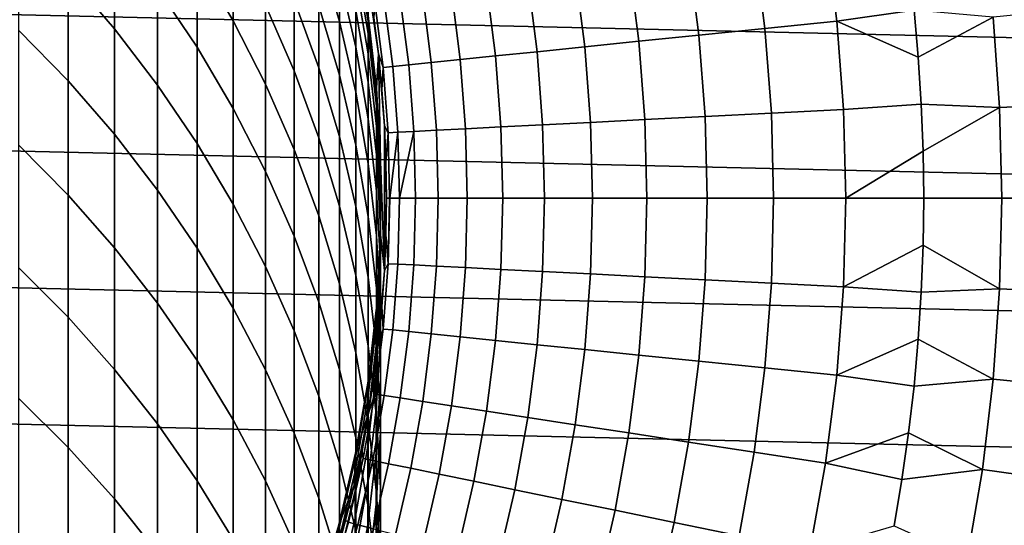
# Model space of a CAD drawing. Header units: metres. Extents: x -28 to 70, y -212 to 28.
# Tile 141 of 239: x 8.59 to 17.75, y -3.04 to 1.66. Entities that reach past the tile are written whole.
import ezdxf

# ---------------------------------------------------------------- set-up
doc = ezdxf.new("R2010")
doc.units = ezdxf.units.M
doc.layers.add('solid_10_261_102_XXX', color=7, linetype='CONTINUOUS')

msp = doc.modelspace()

# ---------------------------------------------------------------- linework, layer by layer
at = {"layer": 'solid_10_261_102_XXX'}
for points in [[(-27.236292, 3.799254, -5), (27.38269, 2.537377, -5), (27.470657, 1.270013, -5), (-27.38269, 2.537377, -5)], [(9.037462, 2.986865, 346.21402), (9.037462, 2.076714, 349.015167), (9.469481, 1.575667, 348.844788), (9.469481, 2.481351, 346.057373)], [(10.239358, 2.968477, 340.138977), (10.239358, 2.224272, 342.941895), (10.574701, 1.651139, 342.781311), (10.574701, 2.391172, 339.99411)], [(9.870549, 2.778015, 343.097046), (9.870549, 1.953081, 345.893677), (10.239358, 1.403782, 345.72345), (10.239358, 2.224272, 342.941895)], [(11.369547, 2.713445, 328.417633), (11.369547, 2.2895, 331.217957), (11.561213, 1.642554, 331.110962), (11.561213, 2.063818, 328.328339)], [(-27.38269, 2.537377, -5), (27.470657, 1.270013, -5), (27.5, 0, -5), (-27.470657, 1.270013, -5)], [(8.575907, 2.553569, 349.177338), (8.575907, 1.562636, 351.965576), (9.037462, 1.090389, 351.790436), (9.037462, 2.076714, 349.015167)], [(9.469481, 2.481351, 346.057373), (9.469481, 1.575667, 348.844788), (9.870549, 1.052066, 348.666718), (9.870549, 1.953081, 345.893677)], [(10.574701, 2.391172, 339.99411), (10.574701, 1.651139, 342.781311), (10.875484, 1.060489, 342.615814), (10.875484, 1.796223, 339.844818)], [(10.875484, 2.455992, 337.054749), (10.875484, 1.796223, 339.844818), (11.14072, 1.185574, 339.691559), (11.14072, 1.841386, 336.918243)], [(11.14072, 2.421199, 334.128021), (11.14072, 1.841386, 336.918243), (11.369547, 1.212987, 336.778687), (11.369547, 1.789223, 334.005676)], [(11.561213, 2.408917, 325.535248), (11.561213, 2.063818, 328.328339), (11.715095, 1.404402, 328.237701), (11.715095, 1.747272, 325.462677)], [(16.190884, 1.646452, 163.368866), (16.086712, 2.464394, 163.368866), (15.42198, 2.362561, 164.740463), (15.521848, 1.578418, 164.740463)], [(16.909899, 1.747957, 162.026337), (16.859285, 2.182772, 162.026337), (16.086712, 2.464394, 163.368866), (16.190884, 1.646452, 163.368866)], [(11.830687, 1.646505, 317.077484), (11.830687, 1.684446, 314.299988), (11.828366, 1.700662, 314.299988), (11.715095, 2.319576, 317.095886)], [(11.715095, 2.319576, 317.095886), (11.715095, 2.205029, 319.889679), (11.830687, 1.532712, 319.852905), (11.830687, 1.646505, 317.077484)], [(15.521848, 1.578418, 164.740463), (15.42198, 2.362561, 164.740463), (14.811556, 2.269047, 166.13768), (14.907471, 1.515942, 166.13768)], [(10.239358, 2.224272, 342.941895), (10.239358, 1.403782, 345.72345), (10.574701, 0.835249, 345.547272), (10.574701, 1.651139, 342.781311)], [(11.369547, 2.2895, 331.217957), (11.369547, 1.789223, 334.005676), (11.561213, 1.145442, 333.881042), (11.561213, 1.642554, 331.110962)], [(11.715095, 2.205029, 319.889679), (11.715095, 2.014214, 322.679291), (11.830687, 1.343152, 322.624176), (11.830687, 1.532712, 319.852905)], [(14.907471, 1.515942, 166.13768), (14.811556, 2.269047, 166.13768), (14.2564, 2.184, 167.558289), (14.34872, 1.459122, 167.558289)], [(13.846476, 1.408049, 169.000046), (13.757387, 2.107554, 169.000046), (13.315302, 2.039829, 170.460709), (13.401527, 1.362802, 170.460709)], [(14.34872, 1.459122, 167.558289), (14.2564, 2.184, 167.558289), (13.757387, 2.107554, 169.000046), (13.846476, 1.408049, 169.000046)], [(9.037462, 2.076714, 349.015167), (9.037462, 1.090389, 351.790436), (9.469481, 0.594184, 351.606415), (9.469481, 1.575667, 348.844788)], [(11.561213, 2.063818, 328.328339), (11.561213, 1.642554, 331.110962), (11.715095, 0.98586, 331.00235), (11.715095, 1.404402, 328.237701)], [(13.401527, 1.362802, 170.460709), (13.315302, 2.039829, 170.460709), (12.930841, 1.980932, 171.937958), (13.014578, 1.323453, 171.937958)], [(9.870549, 1.953081, 345.893677), (9.870549, 1.052066, 348.666718), (10.239358, 0.507621, 348.481537), (10.239358, 1.403782, 345.72345)], [(11.715095, 2.014214, 322.679291), (11.715095, 1.747272, 325.462677), (11.830687, 1.077966, 325.389252), (11.830687, 1.343152, 322.624176)], [(11.92454, 1.343642, 234.709), (11.83047, 2.009954, 234.709), (11.82837, 1.70064, 234.709), (11.906155, 1.022689, 234.709)], [(11.830452, 2.010075, 193.699997), (11.924546, 1.343574, 193.699997), (11.882174, 1.677484, 181), (11.830452, 2.010075, 181)], [(11.83047, 2.009954, 234.709), (11.92454, 1.343642, 234.709), (11.924546, 1.343574, 193.699997), (11.830452, 2.010075, 193.699997)], [(12.686234, 1.290064, 173.429489), (12.60461, 1.930955, 173.429489), (12.337123, 1.889978, 174.932922), (12.417014, 1.262687, 174.932922)], [(13.014578, 1.323453, 171.937958), (12.930841, 1.980932, 171.937958), (12.60461, 1.930955, 173.429489), (12.686234, 1.290064, 173.429489)], [(11.14072, 1.841386, 336.918243), (11.14072, 1.185574, 339.691559), (11.369547, 0.561222, 339.534912), (11.369547, 1.212987, 336.778687)], [(12.057546, 1.226133, 177.966064), (11.979967, 1.835263, 177.966064), (11.890862, 1.821613, 179.490997), (11.967864, 1.217013, 179.490997)], [(12.207341, 1.241365, 176.445908), (12.128799, 1.858064, 176.445908), (11.979967, 1.835263, 177.966064), (12.057546, 1.226133, 177.966064)], [(12.417014, 1.262687, 174.932922), (12.337123, 1.889978, 174.932922), (12.128799, 1.858064, 176.445908), (12.207341, 1.241365, 176.445908)], [(10.875484, 1.796223, 339.844818), (10.875484, 1.060489, 342.615814), (11.14072, 0.454254, 342.445953), (11.14072, 1.185574, 339.691559)], [(11.369547, 1.789223, 334.005676), (11.369547, 1.212987, 336.778687), (11.561213, 0.57285, 336.636505), (11.561213, 1.145442, 333.881042)], [(11.715095, 1.747272, 325.462677), (11.715095, 1.404402, 328.237701), (11.830687, 0.737351, 328.146027), (11.830687, 1.077966, 325.389252)], [(11.967864, 1.217013, 179.490997), (11.890862, 1.821613, 179.490997), (11.882174, 1.677484, 181), (11.924546, 1.343574, 181)], [(16.949299, 1.311983, 162.026337), (16.909899, 1.747957, 162.026337), (16.190884, 1.646452, 163.368866)], [(17.645353, 1.684927, 160.683807), (16.909899, 1.747957, 162.026337), (16.949299, 1.311983, 162.026337)], [(18.377266, 0.875417, 159.312195), (18.314796, 1.748851, 159.312195), (17.645353, 1.684927, 160.683807), (17.70554, 0.843419, 160.683807)], [(10.574701, 1.651139, 342.781311), (10.574701, 0.835249, 345.547272), (10.875484, 0.249341, 345.365692), (10.875484, 1.060489, 342.615814)], [(11.82837, 1.70064, 234.709), (11.830687, 1.684446, 314.299988), (11.906164, 1.022621, 314.299988), (11.906155, 1.022689, 234.709)], [(11.830687, 1.646505, 317.077484), (11.906164, 1.022621, 314.299988), (11.830687, 1.684446, 314.299988)], [(11.924546, 1.343574, 193.699997), (11.924546, 1.343574, 181), (11.882174, 1.677484, 181)], [(17.70554, 0.843419, 160.683807), (17.645353, 1.684927, 160.683807), (16.949299, 1.311983, 162.026337), (16.977459, 0.875139, 162.026337)], [(8.575907, 1.562636, 351.965576), (8.575907, 0.495914, 354.725677), (9.037462, 0.028627, 354.537689), (9.037462, 1.090389, 351.790436)], [(9.469481, 1.575667, 348.844788), (9.469481, 0.594184, 351.606415), (9.870549, 0.075642, 351.414093), (9.870549, 1.052066, 348.666718)], [(11.561213, 1.642554, 331.110962), (11.561213, 1.145442, 333.881042), (11.715095, 0.491959, 333.754517), (11.715095, 0.98586, 331.00235)], [(11.907613, 0.967931, 317.05896), (11.907613, 1.005618, 314.299988), (11.906164, 1.022621, 314.299988), (11.830687, 1.646505, 317.077484)], [(11.830687, 1.646505, 317.077484), (11.830687, 1.532712, 319.852905), (11.907613, 0.854898, 319.815826), (11.907613, 0.967931, 317.05896)], [(15.581871, 0.790223, 164.740463), (15.521848, 1.578418, 164.740463), (14.907471, 1.515942, 166.13768), (14.965118, 0.758945, 166.13768)], [(16.253494, 0.824284, 163.368866), (16.190884, 1.646452, 163.368866), (15.521848, 1.578418, 164.740463), (15.581871, 0.790223, 164.740463)], [(16.977459, 0.875139, 162.026337), (16.949299, 1.311983, 162.026337), (16.190884, 1.646452, 163.368866), (16.253494, 0.824284, 163.368866)], [(11.830687, 1.532712, 319.852905), (11.830687, 1.343152, 322.624176), (11.907613, 0.666603, 322.568604), (11.907613, 0.854898, 319.815826)], [(14.965118, 0.758945, 166.13768), (14.907471, 1.515942, 166.13768), (14.34872, 1.459122, 167.558289), (14.404206, 0.730499, 167.558289)], [(10.239358, 1.403782, 345.72345), (10.239358, 0.507621, 348.481537), (10.574701, -0.055887, 348.289917), (10.574701, 0.835249, 345.547272)], [(11.715095, 1.404402, 328.237701), (11.715095, 0.98586, 331.00235), (11.830687, 0.321563, 330.892487), (11.830687, 0.737351, 328.146027)], [(13.90002, 0.704929, 169.000046), (13.846476, 1.408049, 169.000046), (13.401527, 1.362802, 170.460709), (13.453352, 0.682277, 170.460709)], [(14.404206, 0.730499, 167.558289), (14.34872, 1.459122, 167.558289), (13.846476, 1.408049, 169.000046), (13.90002, 0.704929, 169.000046)], [(11.830687, 1.343152, 322.624176), (11.830687, 1.077966, 325.389252), (11.907613, 0.403187, 325.315216), (11.907613, 0.666603, 322.568604)], [(11.92454, 1.343642, 234.709), (11.906155, 1.022689, 234.709), (11.945126, 0.341227, 234.709)], [(11.92454, 1.343642, 234.709), (11.981125, 0.672781, 234.709), (11.981122, 0.672845, 193.699997), (11.924546, 1.343574, 193.699997)], [(11.981125, 0.672781, 234.709), (11.92454, 1.343642, 234.709), (11.945126, 0.341227, 234.709), (11.981125, -0.672781, 234.709)], [(11.924546, 1.343574, 193.699997), (11.981122, 0.672845, 193.699997), (11.957538, 1.008606, 181), (11.924546, 1.343574, 181)], [(11.967864, 1.217013, 179.490997), (11.924546, 1.343574, 181), (11.957538, 1.008606, 181)], [(12.735292, 0.645861, 173.429489), (12.686234, 1.290064, 173.429489), (12.417014, 1.262687, 174.932922), (12.465031, 0.632155, 174.932922)], [(13.064905, 0.662577, 171.937958), (13.014578, 1.323453, 171.937958), (12.686234, 1.290064, 173.429489), (12.735292, 0.645861, 173.429489)], [(13.453352, 0.682277, 170.460709), (13.401527, 1.362802, 170.460709), (13.014578, 1.323453, 171.937958), (13.064905, 0.662577, 171.937958)], [(27.470657, -1.270013, -5), (-27.5, 0, -5), (-27.470657, 1.270013, -5), (27.5, 0, -5)], [(11.369547, 1.212987, 336.778687), (11.369547, 0.561222, 339.534912), (11.561213, -0.074793, 339.375305), (11.561213, 0.57285, 336.636505)], [(12.014144, 0.609288, 179.490997), (11.967864, 1.217013, 179.490997), (11.957538, 1.008606, 181), (11.981122, 0.672845, 181)], [(12.104173, 0.613854, 177.966064), (12.057546, 1.226133, 177.966064), (11.967864, 1.217013, 179.490997), (12.014144, 0.609288, 179.490997)], [(12.254547, 0.62148, 176.445908), (12.207341, 1.241365, 176.445908), (12.057546, 1.226133, 177.966064), (12.104173, 0.613854, 177.966064)], [(12.465031, 0.632155, 174.932922), (12.417014, 1.262687, 174.932922), (12.207341, 1.241365, 176.445908), (12.254547, 0.62148, 176.445908)], [(11.14072, 1.185574, 339.691559), (11.14072, 0.454254, 342.445953), (11.369547, -0.165585, 342.272278), (11.369547, 0.561222, 339.534912)], [(11.561213, 1.145442, 333.881042), (11.561213, 0.57285, 336.636505), (11.715095, -0.076933, 336.492188), (11.715095, 0.491959, 333.754517)], [(9.037462, 1.090389, 351.790436), (9.037462, 0.028627, 354.537689), (9.469481, -0.462367, 354.34021), (9.469481, 0.594184, 351.606415)], [(9.870549, 1.052066, 348.666718), (9.870549, 0.075642, 351.414093), (10.239358, -0.463542, 351.214142), (10.239358, 0.507621, 348.481537)], [(10.875484, 1.060489, 342.615814), (10.875484, 0.249341, 345.365692), (11.14072, -0.352028, 345.179352), (11.14072, 0.454254, 342.445953)], [(11.830687, 1.077966, 325.389252), (11.830687, 0.737351, 328.146027), (11.907613, 0.064847, 328.053589), (11.907613, 0.403187, 325.315216)], [(11.945126, 0.341227, 234.709), (11.906155, 1.022689, 234.709), (11.907613, 1.005618, 314.299988), (11.945127, 0.341245, 314.299988)], [(11.906155, 1.022689, 234.709), (11.906164, 1.022621, 314.299988), (11.907613, 1.005618, 314.299988)], [(11.981122, 0.672845, 193.699997), (11.981122, 0.672845, 181), (11.957538, 1.008606, 181)], [(11.715095, 0.98586, 331.00235), (11.715095, 0.491959, 333.754517), (11.830687, -0.16909, 333.626556), (11.830687, 0.321563, 330.892487)], [(11.907613, 0.967931, 317.05896), (11.945127, 0.341245, 314.299988), (11.907613, 1.005618, 314.299988)], [(11.945621, 0.286072, 317.040314), (11.945621, 0.323505, 314.299988), (11.945127, 0.341245, 314.299988), (11.907613, 0.967931, 317.05896)], [(11.907613, 0.967931, 317.05896), (11.907613, 0.854898, 319.815826), (11.945621, 0.173802, 319.778595), (11.945621, 0.286072, 317.040314)], [(10.574701, 0.835249, 345.547272), (10.574701, -0.055887, 348.289917), (10.875484, -0.636618, 348.092407), (10.875484, 0.249341, 345.365692)], [(11.907613, 0.854898, 319.815826), (11.907613, 0.666603, 322.568604), (11.945621, -0.013221, 322.512756), (11.945621, 0.173802, 319.778595)], [(16.977459, 0.875139, 162.026337), (16.253494, 0.824284, 163.368866), (16.274384, 0, 163.368866), (16.994364, 0.437715, 162.026337)], [(17.70554, 0.843419, 160.683807), (16.977459, 0.875139, 162.026337), (16.994364, 0.437715, 162.026337)], [(17.725616, 0, 160.683807), (17.70554, 0.843419, 160.683807), (16.994364, 0.437715, 162.026337), (17, 0, 162.026337)], [(18.398104, 0, 159.312195), (18.377266, 0.875417, 159.312195), (17.70554, 0.843419, 160.683807), (17.725616, 0, 160.683807)], [(11.830687, 0.737351, 328.146027), (11.830687, 0.321563, 330.892487), (11.907613, -0.348166, 330.781708), (11.907613, 0.064847, 328.053589)], [(14.98435, 0, 166.13768), (14.965118, 0.758945, 166.13768), (14.404206, 0.730499, 167.558289), (14.422718, 0, 167.558289)], [(15.601896, 0, 164.740463), (15.581871, 0.790223, 164.740463), (14.965118, 0.758945, 166.13768), (14.98435, 0, 166.13768)], [(16.274384, 0, 163.368866), (16.253494, 0.824284, 163.368866), (15.581871, 0.790223, 164.740463), (15.601896, 0, 164.740463)], [(11.907613, 0.666603, 322.568604), (11.907613, 0.403187, 325.315216), (11.945621, -0.274858, 325.240814), (11.945621, -0.013221, 322.512756)], [(11.981122, 0.672845, 193.699997), (12, 0, 193.699997), (11.995279, 0.336555, 181), (11.981122, 0.672845, 181)], [(12.014144, 0.609288, 179.490997), (11.981122, 0.672845, 181), (11.995279, 0.336555, 181)], [(11.981125, 0.672781, 234.709), (12, 0, 234.709), (12, 0, 193.699997), (11.981122, 0.672845, 193.699997)], [(11.981125, -0.672781, 234.709), (12, 0, 234.709), (11.981125, 0.672781, 234.709)], [(12.751658, 0, 173.429489), (12.735292, 0.645861, 173.429489), (12.465031, 0.632155, 174.932922), (12.48105, 0, 174.932922)], [(13.081696, 0, 171.937958), (13.064905, 0.662577, 171.937958), (12.735292, 0.645861, 173.429489), (12.751658, 0, 173.429489)], [(13.470641, 0, 170.460709), (13.453352, 0.682277, 170.460709), (13.064905, 0.662577, 171.937958), (13.081696, 0, 171.937958)], [(13.917884, 0, 169.000046), (13.90002, 0.704929, 169.000046), (13.453352, 0.682277, 170.460709), (13.470641, 0, 170.460709)], [(14.422718, 0, 167.558289), (14.404206, 0.730499, 167.558289), (13.90002, 0.704929, 169.000046), (13.917884, 0, 169.000046)], [(9.469481, 0.594184, 351.606415), (9.469481, -0.462367, 354.34021), (9.870549, -0.975462, 354.133789), (9.870549, 0.075642, 351.414093)], [(11.369547, 0.561222, 339.534912), (11.369547, -0.165585, 342.272278), (11.561213, -0.797003, 342.095367), (11.561213, -0.074793, 339.375305)], [(11.561213, 0.57285, 336.636505), (11.561213, -0.074793, 339.375305), (11.715095, -0.720392, 339.213287), (11.715095, -0.076933, 336.492188)], [(12.029584, 0, 179.490997), (12.014144, 0.609288, 179.490997), (11.995279, 0.336555, 181), (12, 0, 181)], [(12.030246, 0, 179.474228), (12.104173, 0.613854, 177.966064), (12.014144, 0.609288, 179.490997), (12.029584, 0, 179.490997)], [(12.030246, 0, 179.474228), (12.119728, 0, 177.966064), (12.104173, 0.613854, 177.966064)], [(12.120934, 0, 177.950851), (12.254547, 0.62148, 176.445908), (12.104173, 0.613854, 177.966064), (12.119728, 0, 177.966064)], [(12.120934, 0, 177.950851), (12.270296, 0, 176.445908), (12.254547, 0.62148, 176.445908)], [(12.48105, 0, 174.932922), (12.465031, 0.632155, 174.932922), (12.254547, 0.62148, 176.445908), (12.270296, 0, 176.445908)], [(8.575907, 0.495914, 354.725677), (8.575907, -0.645802, 357.455627), (9.037462, -1.107781, 357.254944), (9.037462, 0.028627, 354.537689)], [(10.239358, 0.507621, 348.481537), (10.239358, -0.463542, 351.214142), (10.574701, -1.021605, 351.007172), (10.574701, -0.055887, 348.289917)], [(11.715095, 0.491959, 333.754517), (11.715095, -0.076933, 336.492188), (11.830687, -0.73424, 336.346222), (11.830687, -0.16909, 333.626556)], [(11.14072, 0.454254, 342.445953), (11.14072, -0.352028, 345.179352), (11.369547, -0.966893, 344.9888), (11.369547, -0.165585, 342.272278)], [(11.907613, 0.403187, 325.315216), (11.907613, 0.064847, 328.053589), (11.945621, -0.610914, 327.960724), (11.945621, -0.274858, 325.240814)], [(17, 0, 162.026337), (16.994364, 0.437715, 162.026337), (16.274384, 0, 163.368866)], [(11.830687, 0.321563, 330.892487), (11.830687, -0.16909, 333.626556), (11.907613, -0.835543, 333.497528), (11.907613, -0.348166, 330.781708)], [(11.944586, -0.396844, 317.021667), (11.944586, -0.359667, 314.299988), (11.945127, -0.341245, 314.299988), (11.945621, 0.286072, 317.040314)], [(11.945621, 0.286072, 317.040314), (11.945621, 0.173802, 319.778595), (11.944586, -0.50835, 319.741272), (11.944586, -0.396844, 317.021667)], [(11.945126, 0.341227, 234.709), (11.945127, 0.341245, 314.299988), (11.945621, 0.323505, 314.299988)], [(11.945126, -0.341227, 234.709), (11.945126, 0.341227, 234.709), (11.945621, 0.323505, 314.299988), (11.945127, -0.341245, 314.299988)], [(11.981125, -0.672781, 234.709), (11.945126, 0.341227, 234.709), (11.945126, -0.341227, 234.709)], [(11.945621, 0.286072, 317.040314), (11.945127, -0.341245, 314.299988), (11.945621, 0.323505, 314.299988)], [(12, 0, 193.699997), (12, 0, 181), (11.995279, 0.336555, 181)], [(10.875484, 0.249341, 345.365692), (10.875484, -0.636618, 348.092407), (11.14072, -1.232672, 347.889679), (11.14072, -0.352028, 345.179352)], [(11.945621, 0.173802, 319.778595), (11.945621, -0.013221, 322.512756), (11.944586, -0.694099, 322.456848), (11.944586, -0.50835, 319.741272)], [(27.38269, -2.537377, -5), (-27.470657, -1.270013, -5), (-27.5, 0, -5), (27.470657, -1.270013, -5)], [(9.037462, 0.028627, 354.537689), (9.037462, -1.107781, 357.254944), (9.469481, -1.593196, 357.044098), (9.469481, -0.462367, 354.34021)], [(9.870549, 0.075642, 351.414093), (9.870549, -0.975462, 354.133789), (10.239358, -1.508983, 353.919189), (10.239358, -0.463542, 351.214142)], [(11.907613, 0.064847, 328.053589), (11.907613, -0.348166, 330.781708), (11.945621, -1.021138, 330.67041), (11.945621, -0.610914, 327.960724)], [(11.995279, -0.336555, 181), (12, 0, 181), (12, 0, 193.699997), (11.981125, -0.672781, 234.709)], [(11.981125, -0.672781, 234.709), (12, 0, 193.699997), (12, 0, 234.709)], [(12.014144, -0.609288, 179.490997), (12.029584, 0, 179.490997), (12, 0, 181), (11.995279, -0.336555, 181)], [(12.014144, -0.609288, 179.490997), (12.030246, 0, 179.474228), (12.029584, 0, 179.490997)], [(12.104173, -0.613854, 177.966064), (12.119728, 0, 177.966064), (12.030246, 0, 179.474228), (12.014144, -0.609288, 179.490997)], [(12.104173, -0.613854, 177.966064), (12.120934, 0, 177.950851), (12.119728, 0, 177.966064)], [(12.254547, -0.62148, 176.445908), (12.270296, 0, 176.445908), (12.120934, 0, 177.950851), (12.104173, -0.613854, 177.966064)], [(12.465031, -0.632155, 174.932922), (12.48105, 0, 174.932922), (12.270296, 0, 176.445908), (12.254547, -0.62148, 176.445908)], [(12.735292, -0.645861, 173.429489), (12.751658, 0, 173.429489), (12.48105, 0, 174.932922), (12.465031, -0.632155, 174.932922)], [(13.064905, -0.662577, 171.937958), (13.081696, 0, 171.937958), (12.751658, 0, 173.429489), (12.735292, -0.645861, 173.429489)], [(13.453352, -0.682277, 170.460709), (13.470641, 0, 170.460709), (13.081696, 0, 171.937958), (13.064905, -0.662577, 171.937958)], [(13.90002, -0.704929, 169.000046), (13.917884, 0, 169.000046), (13.470641, 0, 170.460709), (13.453352, -0.682277, 170.460709)], [(14.404206, -0.730499, 167.558289), (14.422718, 0, 167.558289), (13.917884, 0, 169.000046), (13.90002, -0.704929, 169.000046)], [(14.965118, -0.758945, 166.13768), (14.98435, 0, 166.13768), (14.422718, 0, 167.558289), (14.404206, -0.730499, 167.558289)], [(15.581871, -0.790223, 164.740463), (15.601896, 0, 164.740463), (14.98435, 0, 166.13768), (14.965118, -0.758945, 166.13768)], [(16.253494, -0.824284, 163.368866), (16.274384, 0, 163.368866), (15.601896, 0, 164.740463), (15.581871, -0.790223, 164.740463)], [(16.994364, -0.437715, 162.026337), (17, 0, 162.026337), (16.274384, 0, 163.368866), (16.253494, -0.824284, 163.368866)], [(17.70554, -0.843419, 160.683807), (17.725616, 0, 160.683807), (17, 0, 162.026337), (16.994364, -0.437715, 162.026337)], [(18.377266, -0.875417, 159.312195), (18.398104, 0, 159.312195), (17.725616, 0, 160.683807), (17.70554, -0.843419, 160.683807)], [(10.574701, -0.055887, 348.289917), (10.574701, -1.021605, 351.007172), (10.875484, -1.596725, 350.793884), (10.875484, -0.636618, 348.092407)], [(11.561213, -0.074793, 339.375305), (11.561213, -0.797003, 342.095367), (11.715095, -1.437936, 341.915802), (11.715095, -0.720392, 339.213287)], [(11.715095, -0.076933, 336.492188), (11.715095, -0.720392, 339.213287), (11.830687, -1.373465, 339.049408), (11.830687, -0.73424, 336.346222)], [(11.945621, -0.013221, 322.512756), (11.945621, -0.274858, 325.240814), (11.944586, -0.953955, 325.166321), (11.944586, -0.694099, 322.456848)], [(11.369547, -0.165585, 342.272278), (11.369547, -0.966893, 344.9888), (11.561213, -1.593243, 344.794708), (11.561213, -0.797003, 342.095367)], [(11.830687, -0.16909, 333.626556), (11.830687, -0.73424, 336.346222), (11.907613, -1.39692, 336.199036), (11.907613, -0.835543, 333.497528)], [(11.945621, -0.274858, 325.240814), (11.945621, -0.610914, 327.960724), (11.944586, -1.287722, 327.867676), (11.944586, -0.953955, 325.166321)], [(11.14072, -0.352028, 345.179352), (11.14072, -1.232672, 347.889679), (11.369547, -1.842103, 347.682434), (11.369547, -0.966893, 344.9888)], [(11.906155, -1.022689, 234.709), (11.945126, -0.341227, 234.709), (11.944586, -0.359667, 314.299988), (11.906164, -1.022621, 314.299988)], [(11.981125, -0.672781, 234.709), (11.945126, -0.341227, 234.709), (11.906155, -1.022689, 234.709), (11.92454, -1.343642, 234.709)], [(11.944586, -0.396844, 317.021667), (11.906164, -1.022621, 314.299988), (11.944586, -0.359667, 314.299988)], [(11.907613, -0.348166, 330.781708), (11.907613, -0.835543, 333.497528), (11.945621, -1.505223, 333.367889), (11.945621, -1.021138, 330.67041)], [(11.945126, -0.341227, 234.709), (11.945127, -0.341245, 314.299988), (11.944586, -0.359667, 314.299988)], [(12.014144, -0.609288, 179.490997), (11.995279, -0.336555, 181), (11.981122, -0.672845, 181)], [(11.981125, -0.672781, 234.709), (11.981122, -0.672845, 181), (11.995279, -0.336555, 181)], [(11.904513, -1.078585, 317.003021), (11.904513, -1.041662, 314.299988), (11.906164, -1.022621, 314.299988), (11.944586, -0.396844, 317.021667)], [(11.944586, -0.396844, 317.021667), (11.944586, -0.50835, 319.741272), (11.904513, -1.189327, 319.704041), (11.904513, -1.078585, 317.003021)], [(16.977459, -0.875139, 162.026337), (16.994364, -0.437715, 162.026337), (16.253494, -0.824284, 163.368866)], [(17.70554, -0.843419, 160.683807), (16.994364, -0.437715, 162.026337), (16.977459, -0.875139, 162.026337)], [(9.469481, -0.462367, 354.34021), (9.469481, -1.593196, 357.044098), (9.870549, -2.100463, 356.823761), (9.870549, -0.975462, 354.133789)], [(10.239358, -0.463542, 351.214142), (10.239358, -1.508983, 353.919189), (10.574701, -2.061185, 353.697052), (10.574701, -1.021605, 351.007172)], [(11.944586, -0.50835, 319.741272), (11.944586, -0.694099, 322.456848), (11.904513, -1.373806, 322.401001), (11.904513, -1.189327, 319.704041)], [(10.875484, -0.636618, 348.092407), (10.875484, -1.596725, 350.793884), (11.14072, -2.18702, 350.574982), (11.14072, -1.232672, 347.889679)], [(11.945621, -0.610914, 327.960724), (11.945621, -1.021138, 330.67041), (11.944586, -1.695152, 330.558929), (11.944586, -1.287722, 327.867676)], [(11.967864, -1.217013, 179.490997), (12.014144, -0.609288, 179.490997), (11.981122, -0.672845, 181), (11.957538, -1.008606, 181)], [(12.057546, -1.226133, 177.966064), (12.104173, -0.613854, 177.966064), (12.014144, -0.609288, 179.490997), (11.967864, -1.217013, 179.490997)], [(12.207341, -1.241365, 176.445908), (12.254547, -0.62148, 176.445908), (12.104173, -0.613854, 177.966064), (12.057546, -1.226133, 177.966064)], [(12.417014, -1.262687, 174.932922), (12.465031, -0.632155, 174.932922), (12.254547, -0.62148, 176.445908), (12.207341, -1.241365, 176.445908)], [(12.686234, -1.290064, 173.429489), (12.735292, -0.645861, 173.429489), (12.465031, -0.632155, 174.932922), (12.417014, -1.262687, 174.932922)], [(8.575907, -0.645802, 357.455627), (8.575907, -1.86166, 360.153351), (9.037462, -2.317985, 359.940155), (9.037462, -1.107781, 357.254944)], [(11.715095, -0.720392, 339.213287), (11.715095, -1.437936, 341.915802), (11.830687, -2.08629, 341.734131), (11.830687, -1.373465, 339.049408)], [(11.944586, -0.694099, 322.456848), (11.944586, -0.953955, 325.166321), (11.904513, -1.631883, 325.091949), (11.904513, -1.373806, 322.401001)], [(11.981125, -0.672781, 234.709), (11.92454, -1.343642, 234.709), (11.957538, -1.008606, 181), (11.981122, -0.672845, 181)], [(13.014578, -1.323453, 171.937958), (13.064905, -0.662577, 171.937958), (12.735292, -0.645861, 173.429489), (12.686234, -1.290064, 173.429489)], [(13.401527, -1.362802, 170.460709), (13.453352, -0.682277, 170.460709), (13.064905, -0.662577, 171.937958), (13.014578, -1.323453, 171.937958)], [(13.846476, -1.408049, 169.000046), (13.90002, -0.704929, 169.000046), (13.453352, -0.682277, 170.460709), (13.401527, -1.362802, 170.460709)], [(14.34872, -1.459122, 167.558289), (14.404206, -0.730499, 167.558289), (13.90002, -0.704929, 169.000046), (13.846476, -1.408049, 169.000046)], [(14.907471, -1.515942, 166.13768), (14.965118, -0.758945, 166.13768), (14.404206, -0.730499, 167.558289), (14.34872, -1.459122, 167.558289)], [(11.561213, -0.797003, 342.095367), (11.561213, -1.593243, 344.794708), (11.715095, -2.229032, 344.597687), (11.715095, -1.437936, 341.915802)], [(11.830687, -0.73424, 336.346222), (11.830687, -1.373465, 339.049408), (11.907613, -2.031878, 338.884186), (11.907613, -1.39692, 336.199036)], [(15.521848, -1.578418, 164.740463), (15.581871, -0.790223, 164.740463), (14.965118, -0.758945, 166.13768), (14.907471, -1.515942, 166.13768)], [(16.190884, -1.646452, 163.368866), (16.253494, -0.824284, 163.368866), (15.581871, -0.790223, 164.740463), (15.521848, -1.578418, 164.740463)], [(16.949299, -1.311983, 162.026337), (16.977459, -0.875139, 162.026337), (16.253494, -0.824284, 163.368866), (16.190884, -1.646452, 163.368866)], [(11.907613, -0.835543, 333.497528), (11.907613, -1.39692, 336.199036), (11.945621, -2.062809, 336.051147), (11.945621, -1.505223, 333.367889)], [(17.645353, -1.684927, 160.683807), (17.70554, -0.843419, 160.683807), (16.977459, -0.875139, 162.026337), (16.949299, -1.311983, 162.026337)], [(18.314796, -1.748851, 159.312195), (18.377266, -0.875417, 159.312195), (17.70554, -0.843419, 160.683807), (17.645353, -1.684927, 160.683807)], [(9.870549, -0.975462, 354.133789), (9.870549, -2.100463, 356.823761), (10.239358, -2.627922, 356.594666), (10.239358, -1.508983, 353.919189)], [(11.369547, -0.966893, 344.9888), (11.369547, -1.842103, 347.682434), (11.561213, -2.462917, 347.471283), (11.561213, -1.593243, 344.794708)], [(11.944586, -0.953955, 325.166321), (11.944586, -1.287722, 327.867676), (11.904513, -1.963366, 327.774811), (11.904513, -1.631883, 325.091949)], [(10.574701, -1.021605, 351.007172), (10.574701, -2.061185, 353.697052), (10.875484, -2.630264, 353.46814), (10.875484, -1.596725, 350.793884)], [(11.825533, -1.756923, 316.984497), (11.825533, -1.720253, 314.299988), (11.828366, -1.700662, 314.299988), (11.904513, -1.078585, 317.003021)], [(11.904513, -1.078585, 317.003021), (11.904513, -1.189327, 319.704041), (11.825533, -1.866906, 319.666992), (11.825533, -1.756923, 316.984497)], [(11.906155, -1.022689, 234.709), (11.904513, -1.041662, 314.299988), (11.828366, -1.700662, 314.299988), (11.82837, -1.70064, 234.709)], [(11.904513, -1.078585, 317.003021), (11.828366, -1.700662, 314.299988), (11.904513, -1.041662, 314.299988)], [(11.92454, -1.343642, 234.709), (11.906155, -1.022689, 234.709), (11.82837, -1.70064, 234.709), (11.83047, -2.009954, 234.709)], [(11.906155, -1.022689, 234.709), (11.906164, -1.022621, 314.299988), (11.904513, -1.041662, 314.299988)], [(11.92454, -1.343642, 234.709), (11.924546, -1.343574, 181), (11.957538, -1.008606, 181)], [(11.967864, -1.217013, 179.490997), (11.957538, -1.008606, 181), (11.924546, -1.343574, 181)], [(11.945621, -1.021138, 330.67041), (11.945621, -1.505223, 333.367889), (11.944586, -2.175941, 333.238037), (11.944586, -1.695152, 330.558929)], [(9.037462, -1.107781, 357.254944), (9.037462, -2.317985, 359.940155), (9.469481, -2.79746, 359.716125), (9.469481, -1.593196, 357.044098)], [(11.904513, -1.189327, 319.704041), (11.904513, -1.373806, 322.401001), (11.825533, -2.050119, 322.345459), (11.825533, -1.866906, 319.666992)], [(27.236292, -3.799254, -5), (-27.38269, -2.537377, -5), (-27.470657, -1.270013, -5), (27.38269, -2.537377, -5)], [(11.14072, -1.232672, 347.889679), (11.14072, -2.18702, 350.574982), (11.369547, -2.790561, 350.351135), (11.369547, -1.842103, 347.682434)], [(11.890862, -1.821613, 179.490997), (11.967864, -1.217013, 179.490997), (11.924546, -1.343574, 181), (11.882174, -1.677484, 181)], [(11.979967, -1.835263, 177.966064), (12.057546, -1.226133, 177.966064), (11.967864, -1.217013, 179.490997), (11.890862, -1.821613, 179.490997)], [(12.128799, -1.858064, 176.445908), (12.207341, -1.241365, 176.445908), (12.057546, -1.226133, 177.966064), (11.979967, -1.835263, 177.966064)], [(12.337123, -1.889978, 174.932922), (12.417014, -1.262687, 174.932922), (12.207341, -1.241365, 176.445908), (12.128799, -1.858064, 176.445908)], [(12.60461, -1.930955, 173.429489), (12.686234, -1.290064, 173.429489), (12.417014, -1.262687, 174.932922), (12.337123, -1.889978, 174.932922)], [(11.904513, -1.373806, 322.401001), (11.904513, -1.631883, 325.091949), (11.825533, -2.306427, 325.017944), (11.825533, -2.050119, 322.345459)], [(11.92454, -1.343642, 234.709), (11.83047, -2.009954, 234.709), (11.830452, -2.010075, 181), (11.882174, -1.677484, 181)], [(11.830687, -1.373465, 339.049408), (11.830687, -2.08629, 341.734131), (11.907613, -2.739944, 341.550995), (11.907613, -2.031878, 338.884186)], [(11.92454, -1.343642, 234.709), (11.882174, -1.677484, 181), (11.924546, -1.343574, 181)], [(11.944586, -1.287722, 327.867676), (11.944586, -1.695152, 330.558929), (11.904513, -2.368007, 330.447662), (11.904513, -1.963366, 327.774811)], [(12.930841, -1.980932, 171.937958), (13.014578, -1.323453, 171.937958), (12.686234, -1.290064, 173.429489), (12.60461, -1.930955, 173.429489)], [(13.315302, -2.039829, 170.460709), (13.401527, -1.362802, 170.460709), (13.014578, -1.323453, 171.937958), (12.930841, -1.980932, 171.937958)], [(13.757387, -2.107554, 169.000046), (13.846476, -1.408049, 169.000046), (13.401527, -1.362802, 170.460709), (13.315302, -2.039829, 170.460709)], [(16.909899, -1.747957, 162.026337), (16.949299, -1.311983, 162.026337), (16.190884, -1.646452, 163.368866)], [(17.645353, -1.684927, 160.683807), (16.949299, -1.311983, 162.026337), (16.909899, -1.747957, 162.026337)], [(11.715095, -1.437936, 341.915802), (11.715095, -2.229032, 344.597687), (11.830687, -2.872181, 344.398407), (11.830687, -2.08629, 341.734131)], [(11.907613, -1.39692, 336.199036), (11.907613, -2.031878, 338.884186), (11.945621, -2.693479, 338.71817), (11.945621, -2.062809, 336.051147)], [(14.2564, -2.184, 167.558289), (14.34872, -1.459122, 167.558289), (13.846476, -1.408049, 169.000046), (13.757387, -2.107554, 169.000046)], [(14.811556, -2.269047, 166.13768), (14.907471, -1.515942, 166.13768), (14.34872, -1.459122, 167.558289), (14.2564, -2.184, 167.558289)], [(10.239358, -1.508983, 353.919189), (10.239358, -2.627922, 356.594666), (10.574701, -3.173851, 356.357544), (10.574701, -2.061185, 353.697052)], [(11.945621, -1.505223, 333.367889), (11.945621, -2.062809, 336.051147), (11.944586, -2.72973, 335.903015), (11.944586, -2.175941, 333.238037)], [(15.42198, -2.362561, 164.740463), (15.521848, -1.578418, 164.740463), (14.907471, -1.515942, 166.13768), (14.811556, -2.269047, 166.13768)], [(9.469481, -1.593196, 357.044098), (9.469481, -2.79746, 359.716125), (9.870549, -3.298519, 359.481995), (9.870549, -2.100463, 356.823761)], [(10.875484, -1.596725, 350.793884), (10.875484, -2.630264, 353.46814), (11.14072, -3.214359, 353.233185), (11.14072, -2.18702, 350.574982)], [(11.561213, -1.593243, 344.794708), (11.561213, -2.462917, 347.471283), (11.715095, -3.093087, 347.256989), (11.715095, -2.229032, 344.597687)], [(11.904513, -1.631883, 325.091949), (11.904513, -1.963366, 327.774811), (11.825533, -2.635636, 327.682434), (11.825533, -2.306427, 325.017944)], [(16.086712, -2.464394, 163.368866), (16.190884, -1.646452, 163.368866), (15.521848, -1.578418, 164.740463), (15.42198, -2.362561, 164.740463)], [(16.859285, -2.182772, 162.026337), (16.909899, -1.747957, 162.026337), (16.190884, -1.646452, 163.368866), (16.086712, -2.464394, 163.368866)], [(11.711966, -2.373248, 234.709), (11.82837, -1.70064, 234.709), (11.825533, -1.720253, 314.299988), (11.711987, -2.373156, 314.299988)], [(11.83047, -2.009954, 234.709), (11.82837, -1.70064, 234.709), (11.711966, -2.373248, 234.709)], [(11.825533, -1.756923, 316.984497), (11.711987, -2.373156, 314.299988), (11.825533, -1.720253, 314.299988)], [(11.82837, -1.70064, 234.709), (11.828366, -1.700662, 314.299988), (11.825533, -1.720253, 314.299988)], [(11.890862, -1.821613, 179.490997), (11.882174, -1.677484, 181), (11.830452, -2.010075, 181)], [(11.944586, -1.695152, 330.558929), (11.944586, -2.175941, 333.238037), (11.904513, -2.845505, 333.108429), (11.904513, -2.368007, 330.447662)], [(17.545197, -2.522618, 160.683807), (17.645353, -1.684927, 160.683807), (16.909899, -1.747957, 162.026337), (16.859285, -2.182772, 162.026337)], [(18.210838, -2.618323, 159.312195), (18.314796, -1.748851, 159.312195), (17.645353, -1.684927, 160.683807), (17.545197, -2.522618, 160.683807)], [(11.707903, -2.429641, 316.966095), (11.707903, -2.393222, 314.299988), (11.711987, -2.373156, 314.299988), (11.825533, -1.756923, 316.984497)], [(11.825533, -1.756923, 316.984497), (11.825533, -1.866906, 319.666992), (11.707903, -2.538871, 319.630219), (11.707903, -2.429641, 316.966095)], [(11.783338, -2.421537, 179.490997), (11.890862, -1.821613, 179.490997), (11.830452, -2.010075, 181), (11.769423, -2.341084, 181)], [(11.871636, -2.439683, 177.966064), (11.979967, -1.835263, 177.966064), (11.890862, -1.821613, 179.490997), (11.783338, -2.421537, 179.490997)], [(8.575907, -1.86166, 360.153351), (8.575907, -3.150753, 362.816864), (9.037462, -3.601084, 362.591278), (9.037462, -2.317985, 359.940155)], [(11.369547, -1.842103, 347.682434), (11.369547, -2.790561, 350.351135), (11.561213, -3.405378, 350.123138), (11.561213, -2.462917, 347.471283)], [(11.825533, -1.866906, 319.666992), (11.825533, -2.050119, 322.345459), (11.707903, -2.720829, 322.290375), (11.707903, -2.538871, 319.630219)], [(12.019122, -2.469992, 176.445908), (12.128799, -1.858064, 176.445908), (11.979967, -1.835263, 177.966064), (11.871636, -2.439683, 177.966064)], [(12.225562, -2.512417, 174.932922), (12.337123, -1.889978, 174.932922), (12.128799, -1.858064, 176.445908), (12.019122, -2.469992, 176.445908)], [(12.490631, -2.56689, 173.429489), (12.60461, -1.930955, 173.429489), (12.337123, -1.889978, 174.932922), (12.225562, -2.512417, 174.932922)], [(11.83047, -2.009954, 234.709), (11.699128, -2.67028, 234.709), (11.769423, -2.341084, 181), (11.830452, -2.010075, 181)], [(11.699128, -2.67028, 234.709), (11.83047, -2.009954, 234.709), (11.711966, -2.373248, 234.709)], [(11.904513, -1.963366, 327.774811), (11.904513, -2.368007, 330.447662), (11.825533, -3.037503, 330.336914), (11.825533, -2.635636, 327.682434)], [(12.813912, -2.633326, 171.937958), (12.930841, -1.980932, 171.937958), (12.60461, -1.930955, 173.429489), (12.490631, -2.56689, 173.429489)], [(13.194897, -2.71162, 170.460709), (13.315302, -2.039829, 170.460709), (12.930841, -1.980932, 171.937958), (12.813912, -2.633326, 171.937958)], [(9.870549, -2.100463, 356.823761), (9.870549, -3.298519, 359.481995), (10.239358, -3.819524, 359.238586), (10.239358, -2.627922, 356.594666)], [(10.574701, -2.061185, 353.697052), (10.574701, -3.173851, 356.357544), (10.875484, -3.736464, 356.113159), (10.875484, -2.630264, 353.46814)], [(11.825533, -2.050119, 322.345459), (11.825533, -2.306427, 325.017944), (11.707903, -2.975382, 324.94455), (11.707903, -2.720829, 322.290375)], [(11.830687, -2.08629, 341.734131), (11.830687, -2.872181, 344.398407), (11.907613, -3.520589, 344.197449), (11.907613, -2.739944, 341.550995)], [(11.907613, -2.031878, 338.884186), (11.907613, -2.739944, 341.550995), (11.945621, -3.396763, 341.366943), (11.945621, -2.693479, 338.71817)], [(11.945621, -2.062809, 336.051147), (11.945621, -2.693479, 338.71817), (11.944586, -3.356106, 338.55188), (11.944586, -2.72973, 335.903015)], [(13.632983, -2.801649, 169.000046), (13.757387, -2.107554, 169.000046), (13.315302, -2.039829, 170.460709), (13.194897, -2.71162, 170.460709)], [(11.14072, -2.18702, 350.574982), (11.14072, -3.214359, 353.233185), (11.369547, -3.811562, 352.99295), (11.369547, -2.790561, 350.351135)], [(11.944586, -2.175941, 333.238037), (11.944586, -2.72973, 335.903015), (11.904513, -3.395504, 335.755157), (11.904513, -2.845505, 333.108429)], [(14.127484, -2.903272, 167.558289), (14.2564, -2.184, 167.558289), (13.757387, -2.107554, 169.000046), (13.632983, -2.801649, 169.000046)], [(14.67762, -3.016328, 166.13768), (14.811556, -2.269047, 166.13768), (14.2564, -2.184, 167.558289), (14.127484, -2.903272, 167.558289)], [(16.797495, -2.61614, 162.026337), (16.859285, -2.182772, 162.026337), (16.086712, -2.464394, 163.368866)], [(17.545197, -2.522618, 160.683807), (16.859285, -2.182772, 162.026337), (16.797495, -2.61614, 162.026337)], [(11.715095, -2.229032, 344.597687), (11.715095, -3.093087, 347.256989), (11.830687, -3.730553, 347.040192), (11.830687, -2.872181, 344.398407)], [(15.282524, -3.140639, 164.740463), (15.42198, -2.362561, 164.740463), (14.811556, -2.269047, 166.13768), (14.67762, -3.016328, 166.13768)], [(9.037462, -2.317985, 359.940155), (9.037462, -3.601084, 362.591278), (9.469481, -4.074261, 362.354248), (9.469481, -2.79746, 359.716125)], [(11.711966, -2.373248, 234.709), (11.707903, -2.393222, 314.299988), (11.557405, -3.037909, 314.299988), (11.55742, -3.037854, 234.709)], [(11.699128, -2.67028, 234.709), (11.711966, -2.373248, 234.709), (11.55742, -3.037854, 234.709)], [(11.699128, -2.67028, 234.709), (11.699135, -2.670251, 181), (11.769423, -2.341084, 181)], [(11.783338, -2.421537, 179.490997), (11.769423, -2.341084, 181), (11.699135, -2.670251, 181)], [(11.825533, -2.306427, 325.017944), (11.825533, -2.635636, 327.682434), (11.707903, -3.302337, 327.59079), (11.707903, -2.975382, 324.94455)], [(11.711966, -2.373248, 234.709), (11.711987, -2.373156, 314.299988), (11.707903, -2.393222, 314.299988)], [(11.904513, -2.368007, 330.447662), (11.904513, -2.845505, 333.108429), (11.825533, -3.511727, 332.979431), (11.825533, -3.037503, 330.336914)], [(15.941245, -3.276009, 163.368866), (16.086712, -2.464394, 163.368866), (15.42198, -2.362561, 164.740463), (15.282524, -3.140639, 164.740463)], [(11.552008, -3.09454, 316.947937), (11.552008, -3.058369, 314.299988), (11.557405, -3.037909, 314.299988), (11.707903, -2.429641, 316.966095)], [(11.707903, -2.429641, 316.966095), (11.707903, -2.538871, 319.630219), (11.552008, -3.203025, 319.593903), (11.552008, -3.09454, 316.947937)], [(11.707903, -2.429641, 316.966095), (11.557405, -3.037909, 314.299988), (11.707903, -2.393222, 314.299988)], [(11.561213, -2.462917, 347.471283), (11.561213, -3.405378, 350.123138), (11.715095, -4.029459, 349.891693), (11.715095, -3.093087, 347.256989)], [(11.645565, -3.015246, 179.490997), (11.783338, -2.421537, 179.490997), (11.699135, -2.670251, 181), (11.619642, -2.997318, 181)], [(11.732832, -3.037841, 177.966064), (11.871636, -2.439683, 177.966064), (11.783338, -2.421537, 179.490997), (11.645565, -3.015246, 179.490997)], [(11.878592, -3.075581, 176.445908), (12.019122, -2.469992, 176.445908), (11.871636, -2.439683, 177.966064), (11.732832, -3.037841, 177.966064)], [(12.082619, -3.128407, 174.932922), (12.225562, -2.512417, 174.932922), (12.019122, -2.469992, 176.445908), (11.878592, -3.075581, 176.445908)], [(16.724566, -3.047773, 162.026337), (16.797495, -2.61614, 162.026337), (16.086712, -2.464394, 163.368866), (15.941245, -3.276009, 163.368866)], [(27.031759, -5.053116, -5), (-27.236292, -3.799254, -5), (-27.38269, -2.537377, -5), (27.236292, -3.799254, -5)], [(11.707903, -2.538871, 319.630219), (11.707903, -2.720829, 322.290375), (11.552008, -3.383744, 322.235931), (11.552008, -3.203025, 319.593903)], [(12.344589, -3.196236, 173.429489), (12.490631, -2.56689, 173.429489), (12.225562, -2.512417, 174.932922), (12.082619, -3.128407, 174.932922)], [(17.405293, -3.354595, 160.683807), (17.545197, -2.522618, 160.683807), (16.797495, -2.61614, 162.026337), (16.724566, -3.047773, 162.026337)], [(18.065626, -3.481864, 159.312195), (18.210838, -2.618323, 159.312195), (17.545197, -2.522618, 160.683807), (17.405293, -3.354595, 160.683807)], [(10.239358, -2.627922, 356.594666), (10.239358, -3.819524, 359.238586), (10.574701, -4.358771, 358.986633), (10.574701, -3.173851, 356.357544)], [(10.875484, -2.630264, 353.46814), (10.875484, -3.736464, 356.113159), (11.14072, -4.313923, 355.862335), (11.14072, -3.214359, 353.233185)], [(11.825533, -2.635636, 327.682434), (11.825533, -3.037503, 330.336914), (11.707903, -3.701452, 330.227112), (11.707903, -3.302337, 327.59079)], [(12.66409, -3.27896, 171.937958), (12.813912, -2.633326, 171.937958), (12.490631, -2.56689, 173.429489), (12.344589, -3.196236, 173.429489)], [(13.04062, -3.37645, 170.460709), (13.194897, -2.71162, 170.460709), (12.813912, -2.633326, 171.937958), (12.66409, -3.27896, 171.937958)], [(11.699128, -2.67028, 234.709), (11.53102, -3.321981, 234.709), (11.619642, -2.997318, 181), (11.699135, -2.670251, 181)], [(11.53102, -3.321981, 234.709), (11.699128, -2.67028, 234.709), (11.55742, -3.037854, 234.709)], [(11.707903, -2.720829, 322.290375), (11.707903, -2.975382, 324.94455), (11.552008, -3.636561, 324.872009), (11.552008, -3.383744, 322.235931)], [(11.944586, -2.72973, 335.903015), (11.944586, -3.356106, 338.55188), (11.904513, -4.017592, 338.385895), (11.904513, -3.395504, 335.755157)], [(11.907613, -2.739944, 341.550995), (11.907613, -3.520589, 344.197449), (11.945621, -4.172136, 343.995544), (11.945621, -3.396763, 341.366943)], [(11.945621, -2.693479, 338.71817), (11.945621, -3.396763, 341.366943), (11.944586, -4.0546, 341.182648), (11.944586, -3.356106, 338.55188)], [(13.473584, -3.488553, 169.000046), (13.632983, -2.801649, 169.000046), (13.194897, -2.71162, 170.460709), (13.04062, -3.37645, 170.460709)], [(9.469481, -2.79746, 359.716125), (9.469481, -4.074261, 362.354248), (9.870549, -4.568738, 362.106537), (9.870549, -3.298519, 359.481995)], [(11.369547, -2.790561, 350.351135), (11.369547, -3.811562, 352.99295), (11.561213, -4.41992, 352.74823), (11.561213, -3.405378, 350.123138)], [(13.962303, -3.615091, 167.558289), (14.127484, -2.903272, 167.558289), (13.632983, -2.801649, 169.000046), (13.473584, -3.488553, 169.000046)], [(11.904513, -2.845505, 333.108429), (11.904513, -3.395504, 335.755157), (11.825533, -4.057953, 335.608032), (11.825533, -3.511727, 332.979431)], [(11.830687, -2.872181, 344.398407), (11.830687, -3.730553, 347.040192), (11.907613, -4.37323, 346.821625), (11.907613, -3.520589, 344.197449)], [(14.506007, -3.755865, 166.13768), (14.67762, -3.016328, 166.13768), (14.127484, -2.903272, 167.558289), (13.962303, -3.615091, 167.558289)], [(11.477898, -3.601214, 179.490997), (11.645565, -3.015246, 179.490997), (11.619642, -2.997318, 181), (11.531008, -3.322026, 181)], [(11.563909, -3.6282, 177.966064), (11.732832, -3.037841, 177.966064), (11.645565, -3.015246, 179.490997), (11.477898, -3.601214, 179.490997)], [(11.53102, -3.321981, 234.709), (11.531008, -3.322026, 181), (11.619642, -2.997318, 181)], [(11.707903, -2.975382, 324.94455), (11.707903, -3.302337, 327.59079), (11.552008, -3.961289, 327.500214), (11.552008, -3.636561, 324.872009)], [(15.103839, -3.910655, 164.740463), (15.282524, -3.140639, 164.740463), (14.67762, -3.016328, 166.13768), (14.506007, -3.755865, 166.13768)], [(11.365112, -3.692793, 234.709), (11.55742, -3.037854, 234.709), (11.552008, -3.058369, 314.299988), (11.365126, -3.692753, 314.299988)], [(11.53102, -3.321981, 234.709), (11.55742, -3.037854, 234.709), (11.365112, -3.692793, 234.709)], [(11.55742, -3.037854, 234.709), (11.557405, -3.037909, 314.299988), (11.552008, -3.058369, 314.299988)], [(11.707571, -3.673274, 176.445908), (11.878592, -3.075581, 176.445908), (11.732832, -3.037841, 177.966064), (11.563909, -3.6282, 177.966064)], [(11.825533, -3.037503, 330.336914), (11.825533, -3.511727, 332.979431), (11.707903, -4.172429, 332.851532), (11.707903, -3.701452, 330.227112)]]:
    msp.add_3dface(points, dxfattribs=at)

doc.saveas('drawing.dxf')
